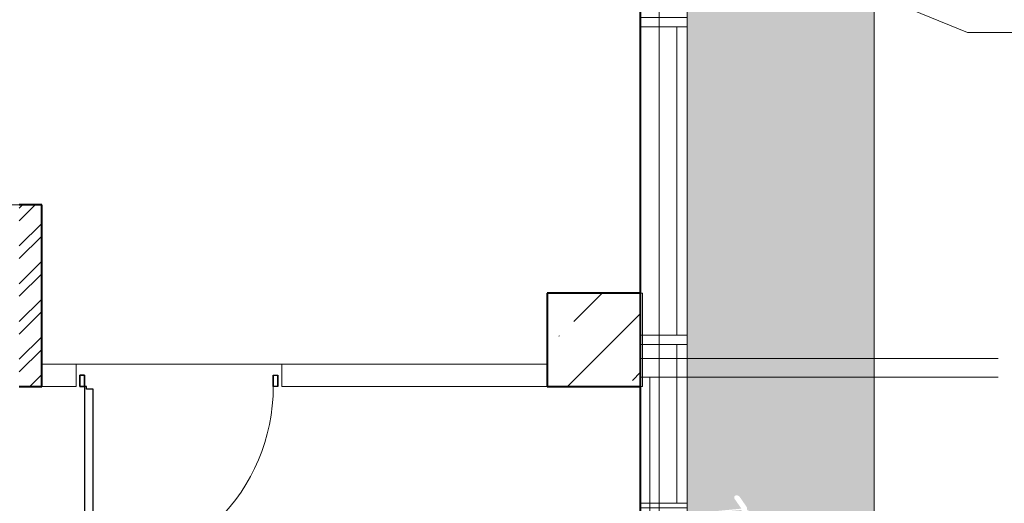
# Model space of a CAD drawing. Header units: millimetres. Extents: x 105028 to 874735, y -568483 to 191941.
# Tile 49 of 135: x 224952 to 230221, y 170634 to 173222. Entities that reach past the tile are written whole.
import ezdxf

# ---------------------------------------------------------------- set-up
doc = ezdxf.new("R2010")
doc.units = ezdxf.units.MM
doc.linetypes.add('ADSK_Штриховая_ш3 п1_5', pattern=[4.5, 3, -1.5])
doc.linetypes.add('Штрих_3_1_5_', pattern=[4.5, 3, -1.5])
doc.layers.add('_Разделитель помещений_', color=4, linetype='ADSK_Штриховая_ш3 п1_5', lineweight=40, true_color=0x00ffff)
for name, color, linetype, lineweight in [('Двери', 7, 'Continuous', 18), ('Импосты витража', 7, 'Continuous', 18), ('Марки арматуры воздуховодов', 7, 'Continuous', 20), ('Несущие колонны', 7, 'Continuous', 18), ('Панели витража', 252, 'Continuous', 5), ('Перекрытия', 7, 'Continuous', 18), ('Стены', 7, 'Continuous', 18), ('Стены разрез', 7, 'Continuous', 40), ('Штриховка поверхностей', 7, 'Continuous', 18)]:
    doc.layers.add(name, color=color, linetype=linetype, lineweight=lineweight)

# ---------------------------------------------------------------- blocks, each defined once
blk = doc.blocks.new('A_DOR_Door - Вн_99_Одинарная_1100x2100-2985300-К2_L01_-1_000__Задание СС')
at = {"layer": 'Двери', "lineweight": 30}
for p, q in [((-530, 0), (-505, 0)), ((-530, -60), (-530, 0)), ((-530, 0), (-530, -60)), ((-505, 0), (-530, 0)), ((-505, 0), (-505, -60)), ((-505, -60), (-505, 0)), ((505, -60), (505, 0)), ((505, 0), (530, 0)), ((505, 0), (505, -60)), ((505, 0), (530, 0)), ((530, 0), (530, -60)), ((530, -60), (530, 0)), ((-505, -60), (-530, -60)), ((-530, -60), (-505, -60)), ((-505, -60), (-505, -1070)), ((-495, -60), (-505, -60)), ((-505, -60), (-505, -150)), ((-495, -75), (-495, -60)), ((-459, -75), (-495, -75)), ((-459, -150), (-459, -75)), ((530, -60), (505, -60)), ((530, -60), (505, -60)), ((-505, -150), (-505, -980)), ((-459, -980), (-459, -150)), ((-505, -980), (-505, -1070)), ((-459, -1055), (-459, -980)), ((-505, -1070), (-495, -1070)), ((-495, -1070), (-495, -1055)), ((-495, -1055), (-459, -1055))]:
    blk.add_line(p, q, dxfattribs=at)
at = {"layer": 'Двери', "color": 8, "lineweight": 9, "true_color": 0x808080}
blk.add_arc((-505, -60), 1010, 270, 0, dxfattribs=at)
blk = doc.blocks.new('135_SLK_K2_AR_rvt-1-К2_L01_-1_000__Задание СС')
at = {"layer": 'Стены разрез', "lineweight": 9}
h = blk.add_hatch(dxfattribs=at)
h.set_pattern_fill('FP_1', color=256, style=0, pattern_type=2)
h.set_pattern_definition([(45, (0, 0), (-101.0278814, 101.0278814), []), (45, (67.35, 0), (-101.0278814, 101.0278814), [])])
h.paths.add_polyline_path([(-12371918.3, 10001460.7), (-12371918.3, 10002432), (-12372038.3, 10002432), (-12372038.3, 10001460.7)])
at = {"layer": 'Штриховка поверхностей', "true_color": 0xd2f9fe}
h = blk.add_hatch(color=7, dxfattribs=at)
h.paths.add_polyline_path([(-12367491.1, 10000785.7), (-12367464.2, 10000785.7), (-12367464.2, 10005278), (-12367467.3, 10005282.7), (-12367467.3, 10005289.7), (-12367464.2, 10005297.1), (-12367464.2, 10005350.8), (-12368464.2, 10005441.8), (-12368464.2, 10000785.7), (-12368386.3, 10000786.8), (-12368174, 10000807.2), (-12368210.9, 10000860.2), (-12368212.7, 10000867.6), (-12368210.9, 10000873.1), (-12368208.8, 10000876.2), (-12368202.7, 10000878.6), (-12368195, 10000877.7), (-12368187.3, 10000873.7), (-12368181.1, 10000867.4), (-12368144.5, 10000814.2), (-12368142.9, 10000798.4), (-12368139.1, 10000798.8), (-12368139.1, 10000809.3), (-12368138.6, 10000809.4), (-12368136.9, 10000790.9), (-12368133.7, 10000788.7), (-12368126.1, 10000789.4), (-12368126.1, 10000787.4), (-12368129.5, 10000786.7), (-12368128.9, 10000785.7), (-12367836.9, 10000785.7)])
h.paths.add_polyline_path([(-12368175.6, 10000785.7), (-12368175, 10000785.7), (-12368175.6, 10000791.9), (-12368206.2, 10000789.6), (-12368206.2, 10000785.7), (-12368192.5, 10000786.9), (-12368177.3, 10000788.3), (-12368177, 10000785.7)])
h.paths.add_polyline_path([(-12368173.2, 10000785.7), (-12368162.9, 10000786.1), (-12368138.5, 10000788.7), (-12368139.1, 10000793.5), (-12368141.1, 10000795.1), (-12368173.7, 10000791)])
h.paths.add_polyline_path([(-12368207.2, 10000785.7), (-12368207.6, 10000791), (-12368172.8, 10000794.2), (-12368173.9, 10000800.1), (-12368331.8, 10000785.7), (-12368207.6, 10000785.7)])
h.paths.add_polyline_path([(-12368421.3, 10005455.4), (-12368421.8, 10005450), (-12368436, 10005453.3), (-12368422.3, 10005453), (-12368421.5, 10005454.8)])
h.paths.add_polyline_path([(-12367464.2, 10005356.8), (-12367464.2, 10005368.3), (-12368451.1, 10005458.8), (-12368451.1, 10005461.7), (-12368452.8, 10005461.6), (-12368453.4, 10005454.8), (-12368436, 10005452.1), (-12368438.7, 10005451.5), (-12368464.2, 10005453.8), (-12368464.2, 10005447.8), (-12367491.1, 10005359.2)])
h.paths.add_polyline_path([(-12367464.2, 10005376.4), (-12367464.2, 10005389.9), (-12368436.7, 10005478.4), (-12368438, 10005465), (-12367491.1, 10005378.8)])
h.paths.add_polyline_path([(-12367464.2, 10005398), (-12367464.2, 10005492.3), (-12367518.3, 10005496.3), (-12367521.1, 10005494), (-12367522.4, 10005490.6), (-12367524.5, 10005467.7), (-12367539.4, 10005469.1), (-12367536.7, 10005498.9), (-12367523.6, 10005509.8), (-12367464.2, 10005504.4), (-12367464.2, 10005510.7), (-12368419.2, 10005510.7), (-12368421.6, 10005485.1), (-12367491.1, 10005400.4)])
h.paths.add_polyline_path([(-12368455.2, 10005455), (-12368455.2, 10005462), (-12368464.2, 10005462), (-12368464.2, 10005455.8)])
h.paths.add_polyline_path([(-12368460.7, 10005464.5), (-12368452.8, 10005469.5), (-12368452.4, 10005469.7), (-12368452.4, 10005472.8), (-12368456.6, 10005477), (-12368456.6, 10005483.9), (-12368459, 10005487), (-12368464.2, 10005487), (-12368464.2, 10005464.9)])
h.paths.add_polyline_path([(-12368428.9, 10005491.9), (-12368430.8, 10005494.8), (-12368422, 10005496.8), (-12368421.6, 10005510.7), (-12368446.3, 10005510.7), (-12368448.7, 10005496.3), (-12368447.5, 10005497.8), (-12368442, 10005496.6), (-12368434.7, 10005493.9), (-12368430.8, 10005493.4), (-12368429, 10005492)])
h.paths.add_polyline_path([(-12368434.7, 10005487.3), (-12368429, 10005492), (-12368439.9, 10005494.1), (-12368446.9, 10005496.3), (-12368447.7, 10005496), (-12368447.1, 10005490.4), (-12368446.4, 10005490.1), (-12368442, 10005488), (-12368435.9, 10005487.5)])
h.paths.add_polyline_path([(-12368452.2, 10005488.2), (-12368450, 10005490.7), (-12368448.5, 10005510.7), (-12368464.2, 10005510.7), (-12368464.2, 10005489.3), (-12368454.6, 10005488.4)])
h.paths.add_polyline_path([(-12368442.5, 10005500.3), (-12368443.7, 10005504.1), (-12368443.3, 10005508.5), (-12368441.8, 10005508.4), (-12368442.2, 10005504.1)])
at = {"layer": '_Разделитель помещений_', "linetype": 'Штрих_3_1_5_'}
blk.add_line((-12368714.2, 9984210.7), (-12368714.2, 10009760.7), dxfattribs=at)
at = {"layer": 'Перекрытия'}
for p, q in [((-12368464.2, 10000785.7), (-12368464.2, 10005510.7)), ((-12368464.2, 10005510.7), (-12368464.2, 10000785.7)), ((-12367464.2, 10005510.7), (-12367464.2, 10000785.7)), ((-12367464.2, 10000785.7), (-12367464.2, 10005510.7)), ((-12368714.2, 10004860.7), (-12368714.2, 10001960.7)), ((-12368714.2, 10001960.7), (-12368714.2, 10004860.7)), ((-12368714.2, 10004860.7), (-12368714.2, 9984210.7)), ((-12368714.2, 9984210.7), (-12368714.2, 10004860.7)), ((-12371918.3, 10002432), (-12373134.2, 10002432)), ((-12373134.2, 10002432), (-12371918.3, 10002432)), ((-12371918.3, 10001580.7), (-12371918.3, 10002432)), ((-12371918.3, 10002432), (-12371918.3, 10001580.7)), ((-12368714.2, 10001960.7), (-12369214.2, 10001960.7)), ((-12369214.2, 10001960.7), (-12369214.2, 10001580.7)), ((-12369214.2, 10001580.7), (-12369214.2, 10001960.7)), ((-12369214.2, 10001960.7), (-12368714.2, 10001960.7)), ((-12369214.2, 10001580.7), (-12371918.3, 10001580.7)), ((-12371918.3, 10001580.7), (-12369214.2, 10001580.7))]:
    blk.add_line(p, q, dxfattribs=at)
at = {"layer": 'Стены'}
for p, q in [((-12372038.3, 10002432), (-12371918.3, 10002432)), ((-12371918.3, 10001460.7), (-12371918.3, 10002432)), ((-12371918.3, 10001580.7), (-12371734.2, 10001580.7)), ((-12371734.2, 10001580.7), (-12371918.3, 10001580.7)), ((-12371918.3, 10001460.7), (-12371918.3, 10001580.7)), ((-12371918.3, 10001580.7), (-12371918.3, 10001460.7)), ((-12371734.2, 10001580.7), (-12371734.2, 10001460.7)), ((-12371734.2, 10001460.7), (-12371734.2, 10001580.7)), ((-12369214.2, 10001580.7), (-12370634.2, 10001580.7)), ((-12370634.2, 10001580.7), (-12369214.2, 10001580.7)), ((-12370634.2, 10001460.7), (-12370634.2, 10001580.7)), ((-12370634.2, 10001580.7), (-12370634.2, 10001460.7)), ((-12369214.2, 10001580.7), (-12369214.2, 10001460.7)), ((-12369214.2, 10001580.7), (-12369214.2, 10001460.7)), ((-12371918.3, 10001460.7), (-12372038.3, 10001460.7)), ((-12371918.3, 10001460.7), (-12371734.2, 10001460.7)), ((-12371734.2, 10001460.7), (-12371918.3, 10001460.7)), ((-12369214.2, 10001460.7), (-12370634.2, 10001460.7)), ((-12370634.2, 10001460.7), (-12369214.2, 10001460.7))]:
    blk.add_line(p, q, dxfattribs=at)
at = {"layer": 'Стены разрез'}
for p, q in [((-12371918.3, 10002432), (-12372038.3, 10002432)), ((-12371918.3, 10001460.7), (-12371918.3, 10002432)), ((-12372038.3, 10001460.7), (-12371918.3, 10001460.7))]:
    blk.add_line(p, q, dxfattribs=at)
at = {"layer": 'Двери', "lineweight": 18}
blk.add_blockref('A_DOR_Door - Вн_99_Одинарная_1100x2100-2985300-К2_L01_-1_000__Задание СС', (-12371184.2, 10001520.7), dxfattribs=at)
blk = doc.blocks.new('135_SLK_GD_KR_rvt-1-К2_L01_-1_000__Задание СС')
at = {"layer": 'Перекрытия'}
for p, q in [((-12368664.2, 10001510.7), (-12366800.8, 10001510.7)), ((-12368664.2, 9984210.7), (-12368664.2, 10001510.7)), ((-12368664.2, 10001510.7), (-12368664.2, 9984210.7)), ((-12366800.8, 10001510.7), (-12368664.2, 10001510.7))]:
    blk.add_line(p, q, dxfattribs=at)
blk = doc.blocks.new('Бетон-Прямоугольная-Колонна - CLM_1 этаж_В50 F100 W4-500х500-V9-К2_L01_-1_000__Задание СС')
at = {"layer": 'Несущие колонны', "lineweight": 9}
h = blk.add_hatch(dxfattribs=at)
h.set_pattern_fill('FP_14', color=256, style=0, pattern_type=2)
h.set_pattern_definition([(45, (12368964.2, -10001710.75), (-314.308964, 314.308964), []), (45, (12369278.5, -10001710.75), (-314.308964, 314.308964), [555.625, -111.125, 3.353, -107.772])])
h.paths.add_polyline_path([(250, -250), (250, 250), (-250, 250), (-250, -250), (90, -250)])
at = {"layer": 'Несущие колонны', "lineweight": 40}
for p, q in [((250, 250), (-250, 250)), ((-250, 250), (-250, -250)), ((250, -250), (250, 250)), ((-250, -250), (250, -250))]:
    blk.add_line(p, q, dxfattribs=at)
at = {"layer": 'Несущие колонны'}
for p, q in [((-250, -250), (-250, 250)), ((-250, 250), (250, 250)), ((250, 250), (250, -250)), ((250, -250), (-250, -250))]:
    blk.add_line(p, q, dxfattribs=at)
blk = doc.blocks.new('135_SLK_K1-2-3_KR_rvt-1-К2_L01_-1_000__Задание СС')
at = {"layer": 'Перекрытия'}
for p, q in [((-12368714.2, 10009860.7), (-12368714.2, 10001460.7)), ((-12368714.2, 9984210.7), (-12368714.2, 10009860.7)), ((-12368714.2, 10001460.7), (-12368714.2, 9984210.7))]:
    blk.add_line(p, q, dxfattribs=at)
at = {"layer": 'Несущие колонны', "lineweight": 18}
blk.add_blockref('Бетон-Прямоугольная-Колонна - CLM_1 этаж_В50 F100 W4-500х500-V9-К2_L01_-1_000__Задание СС', (-12368964.2, 10001710.7), dxfattribs=at)
blk = doc.blocks.new('Rectangular Mullion - R_InvisibleFrame_50Wx250H-5990618-К2_L01_-1_000__Задание СС')
at = {"layer": 'Импосты витража', "lineweight": 5}
for p, q in [((25, 250), (-25, 250)), ((-25, 250), (-25, 0)), ((25, 0), (25, 250)), ((-25, 0), (25, 0))]:
    blk.add_line(p, q, dxfattribs=at)
blk = doc.blocks.new('Rectangular Mullion - R_StandardFrame_50Wx250H-5335401-К2_L01_-1_000__Задание СС')
at = {"layer": 'Импосты витража', "lineweight": 5}
for p, q in [((-12386564.2, 9987410.7), (-12386564.2, 9989110.7)), ((-12386564.2, 9989110.7), (-12386564.2, 9987410.7)), ((-12386314.2, 9989110.7), (-12386314.2, 9987410.7)), ((-12386314.2, 9989110.7), (-12386314.2, 9987410.7))]:
    blk.add_line(p, q, dxfattribs=at)
blk = doc.blocks.new('Rectangular Mullion - R_StandardFrame_50Wx250H-5968577-К2_L01_-1_000__Задание СС')
at = {"layer": 'Импосты витража', "lineweight": 5}
for p, q in [((-12368714.2, 10000810.7), (-12368714.2, 10001710.7)), ((-12368714.2, 10000810.7), (-12368714.2, 10001710.7)), ((-12368464.2, 10001710.7), (-12368464.2, 10000810.7)), ((-12368464.2, 10000810.7), (-12368464.2, 10001710.7)), ((-12368464.2, 10000810.7), (-12368714.2, 10000810.7)), ((-12368714.2, 10000810.7), (-12368464.2, 10000810.7))]:
    blk.add_line(p, q, dxfattribs=at)
blk = doc.blocks.new('System Panel - A_PAN_Glass_Закаленное-6106174-К2_L01_-1_000__Задание СС')
at = {"layer": 'Панели витража', "lineweight": 5}
for p, q in [((825, 0), (-825, 0)), ((-825, 0), (-825, -55)), ((-825, -55), (-825, 0)), ((-825, 0), (-825, -55)), ((825, 0), (-825, 0)), ((825, -55), (825, 0)), ((825, 0), (825, -55)), ((825, 0), (825, -55)), ((-825, -55), (825, -55)), ((-825, -55), (825, -55))]:
    blk.add_line(p, q, dxfattribs=at)
blk = doc.blocks.new('System Panel - A_PAN_Glass_Закаленное-6106175-К2_L01_-1_000__Задание СС')
at = {"layer": 'Панели витража', "lineweight": 5}
for p, q in [((425, 0), (-425, 0)), ((-425, 0), (-425, -55)), ((-425, -55), (-425, 0)), ((-425, 0), (-425, -55)), ((425, 0), (-425, 0)), ((425, -55), (425, 0)), ((425, 0), (425, -55)), ((425, 0), (425, -55)), ((-425, -55), (425, -55)), ((-425, -55), (425, -55))]:
    blk.add_line(p, q, dxfattribs=at)
blk = doc.blocks.new('Rectangular Mullion - R_InvisibleFrame_50Wx250H-5968576-К2_L01_-1_000__Задание СС')
at = {"layer": 'Импосты витража', "lineweight": 5}
for p, q in [((-12368464.2, 10001685.7), (-12368714.2, 10001685.7)), ((-12368714.2, 10001685.7), (-12368464.2, 10001685.7)), ((-12368714.2, 10001685.7), (-12368714.2, 10000835.7)), ((-12368714.2, 10001685.7), (-12368714.2, 10000835.7)), ((-12368464.2, 10000835.7), (-12368464.2, 10001685.7)), ((-12368464.2, 10001685.7), (-12368464.2, 10000835.7)), ((-12368464.2, 10000835.7), (-12368714.2, 10000835.7)), ((-12368714.2, 10000835.7), (-12368464.2, 10000835.7))]:
    blk.add_line(p, q, dxfattribs=at)
blk = doc.blocks.new('Rectangular Mullion - R_InvisibleFrame_50Wx250H-5146752-К2_L01_-1_000__Задание СС')
at = {"layer": 'Импосты витража', "lineweight": 5}
for p, q in [((-12368464.2, 9996585.7), (-12368714.2, 9996585.7)), ((-12368714.2, 9996585.7), (-12368464.2, 9996585.7)), ((-12368714.2, 9996585.7), (-12368714.2, 9994935.7)), ((-12368714.2, 9996585.7), (-12368714.2, 9994935.7)), ((-12368464.2, 9994935.7), (-12368464.2, 9996585.7)), ((-12368464.2, 9996585.7), (-12368464.2, 9994935.7)), ((-12368464.2, 9994935.7), (-12368714.2, 9994935.7)), ((-12368714.2, 9994935.7), (-12368464.2, 9994935.7))]:
    blk.add_line(p, q, dxfattribs=at)
blk = doc.blocks.new('Rectangular Mullion - R_InvisibleFrame_50Wx250H-6031066-К2_L01_-1_000__Задание СС')
at = {"layer": 'Импосты витража', "lineweight": 5}
for p, q in [((-25, 0), (-25, 250)), ((-25, 250), (25, 250)), ((25, 250), (25, 0)), ((25, 0), (-25, 0))]:
    blk.add_line(p, q, dxfattribs=at)
blk = doc.blocks.new('135_SLK_K2_AR_FCD_rvt-1-К2_L01_-1_000__Задание СС')
at = {"layer": 'Стены', "lineweight": 5}
for p, q in [((-12368714.2, 10003385.7), (-12368714.2, 10001735.7)), ((-12368714.2, 10001735.7), (-12368714.2, 10003385.7)), ((-12368714.2, 10003385.7), (-12368464.2, 10003385.7)), ((-12368464.2, 10003385.7), (-12368714.2, 10003385.7)), ((-12368464.2, 10003385.7), (-12368464.2, 10001735.7)), ((-12368464.2, 10001735.7), (-12368464.2, 10003385.7)), ((-12368464.2, 10001735.7), (-12368714.2, 10001735.7)), ((-12368464.2, 10001735.7), (-12368714.2, 10001735.7)), ((-12368714.2, 10001685.7), (-12368714.2, 9999185.7)), ((-12368714.2, 9999185.7), (-12368714.2, 10001685.7)), ((-12368714.2, 10001685.7), (-12368464.2, 10001685.7)), ((-12368464.2, 10001685.7), (-12368714.2, 10001685.7)), ((-12368464.2, 10001685.7), (-12368464.2, 9999185.7)), ((-12368464.2, 9999185.7), (-12368464.2, 10001685.7))]:
    blk.add_line(p, q, dxfattribs=at)
at = {"layer": 'Импосты витража', "lineweight": 5, "rotation": 180}
for p in [(-24755028.4, 19992521.5), (-24755028.4, 19990821.5)]:
    blk.add_blockref('Rectangular Mullion - R_StandardFrame_50Wx250H-5335401-К2_L01_-1_000__Задание СС', p, dxfattribs=at)
at = {"layer": 'Импосты витража', "lineweight": 5, "extrusion": (0, 0, -1), "rotation": 270.0000000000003}
for name, p in [('Rectangular Mullion - R_InvisibleFrame_50Wx250H-5990618-К2_L01_-1_000__Задание СС', (12368464.2, 10003410.7)), ('Rectangular Mullion - R_InvisibleFrame_50Wx250H-6031066-К2_L01_-1_000__Задание СС', (12368464.2, 10003410.7)), ('Rectangular Mullion - R_InvisibleFrame_50Wx250H-5990618-К2_L01_-1_000__Задание СС', (12368464.2, 10001710.7)), ('Rectangular Mullion - R_InvisibleFrame_50Wx250H-6031066-К2_L01_-1_000__Задание СС', (12368464.2, 10001710.7))]:
    blk.add_blockref(name, p, dxfattribs=at)
at = {"layer": 'Импосты витража', "lineweight": 5}
for name, p in [('Rectangular Mullion - R_InvisibleFrame_50Wx250H-5146752-К2_L01_-1_000__Задание СС', (0, 6800)), ('Rectangular Mullion - R_StandardFrame_50Wx250H-5968577-К2_L01_-1_000__Задание СС', (0, 0)), ('Rectangular Mullion - R_InvisibleFrame_50Wx250H-5968576-К2_L01_-1_000__Задание СС', (0, 0))]:
    blk.add_blockref(name, p, dxfattribs=at)
at = {"layer": 'Панели витража', "lineweight": 5, "rotation": 269.9999999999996}
for name, p in [('System Panel - A_PAN_Glass_Закаленное-6106174-К2_L01_-1_000__Задание СС', (-12368464.2, 10002560.7)), ('System Panel - A_PAN_Glass_Закаленное-6106175-К2_L01_-1_000__Задание СС', (-12368464.2, 10001260.7))]:
    blk.add_blockref(name, p, dxfattribs=at)
blk = doc.blocks.new('135_SLK_GD_AR_rvt-1-К2_L01_-1_000__Задание СС')
at = {"layer": 'Перекрытия'}
for p, q in [((-12368714.2, 10001510.7), (-12368714.2, 10014810.7)), ((-12368714.2, 10014810.7), (-12368714.2, 10001510.7)), ((-12368614.1, 10001610.8), (-12368614.1, 10014810.7)), ((-12368614.1, 10001610.8), (-12368614.1, 10014810.7)), ((-12368714.2, 9984210.7), (-12368714.2, 10001610.8)), ((-12368714.2, 10001610.8), (-12366800.8, 10001610.8)), ((-12366800.8, 10001610.8), (-12368714.2, 10001610.8)), ((-12368714.2, 10001610.8), (-12368714.2, 9984210.7)), ((-12368614.1, 10001610.8), (-12366800.8, 10001610.8)), ((-12368614.1, 9984110.7), (-12368614.1, 10001610.8)), ((-12368614.1, 10001610.8), (-12366800.8, 10001610.8)), ((-12368614.1, 9984110.7), (-12368614.1, 10001610.8)), ((-12366800.8, 10001610.8), (-12368614.1, 10001610.8)), ((-12366800.8, 10001610.8), (-12368614.1, 10001610.8)), ((-12366800.8, 10001510.7), (-12368714.2, 10001510.7)), ((-12368714.2, 10001510.7), (-12366800.8, 10001510.7))]:
    blk.add_line(p, q, dxfattribs=at)
at = {"layer": 'Стены'}
for p, q in [((-12368714.1, 10001510.7), (-12368714.1, 10009735.7)), ((-12368714.1, 10009735.7), (-12368714.1, 10001510.7)), ((-12368614.1, 10001510.7), (-12368614.1, 10009735.7)), ((-12368614.1, 10009735.7), (-12368614.1, 10001510.7)), ((-12368714.1, 10001460.7), (-12368714.1, 10001960.7)), ((-12368714.1, 10001960.7), (-12368714.1, 10001460.7)), ((-12368714.1, 10001960.7), (-12368704.1, 10001960.7)), ((-12368714.1, 10001960.7), (-12368704.1, 10001960.7)), ((-12368704.1, 10001460.7), (-12368704.1, 10001960.7)), ((-12368704.1, 10001960.7), (-12368704.1, 10001460.7)), ((-12368714.1, 9984210.7), (-12368714.1, 10001510.7)), ((-12368714.1, 10001510.7), (-12368714.1, 9984210.7)), ((-12368714.1, 10001510.7), (-12368614.1, 10001510.7)), ((-12368714.1, 10001510.7), (-12368614.1, 10001510.7)), ((-12368614.1, 10001510.7), (-12368714.1, 10001510.7)), ((-12368714.1, 10001510.7), (-12368614.1, 10001510.7)), ((-12368614.1, 9984210.7), (-12368614.1, 10001510.7)), ((-12368614.1, 10001510.7), (-12368614.1, 9984210.7)), ((-12368704.1, 10001460.7), (-12368714.1, 10001460.7)), ((-12368714.1, 10001460.7), (-12368704.1, 10001460.7))]:
    blk.add_line(p, q, dxfattribs=at)
blk = doc.blocks.new('_Марка арматуры воздуховодов - 01 Марка _полка 45__имя системы-10000647-К2_L01_-1_000__Задание СС')
at = {"layer": 'Марки арматуры воздуховодов'}
blk.add_line((0, 0), (45, 0), dxfattribs=at)

msp = doc.modelspace()

# ---------------------------------------------------------------- linework, layer by layer
at = {"layer": 'Марки арматуры воздуховодов'}
msp.add_line((224815.5, 175280), (230024, 173153.6), dxfattribs=at)

# ---------------------------------------------------------------- block references
at = {"lineweight": 5}
for name in ['135_SLK_GD_KR_rvt-1-К2_L01_-1_000__Задание СС', '135_SLK_GD_AR_rvt-1-К2_L01_-1_000__Задание СС', '135_SLK_K2_AR_FCD_rvt-1-К2_L01_-1_000__Задание СС', '135_SLK_K2_AR_rvt-1-К2_L01_-1_000__Задание СС', '135_SLK_K1-2-3_KR_rvt-1-К2_L01_-1_000__Задание СС']:
    msp.add_blockref(name, (12596988, -9830201.6), dxfattribs=at)
at = {"layer": 'Марки арматуры воздуховодов', "xscale": 99.99999999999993, "yscale": 99.99999999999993, "zscale": 99.99999999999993}
msp.add_blockref('_Марка арматуры воздуховодов - 01 Марка _полка 45__имя системы-10000647-К2_L01_-1_000__Задание СС', (230024, 173153.6), dxfattribs=at)

doc.saveas('drawing.dxf')
